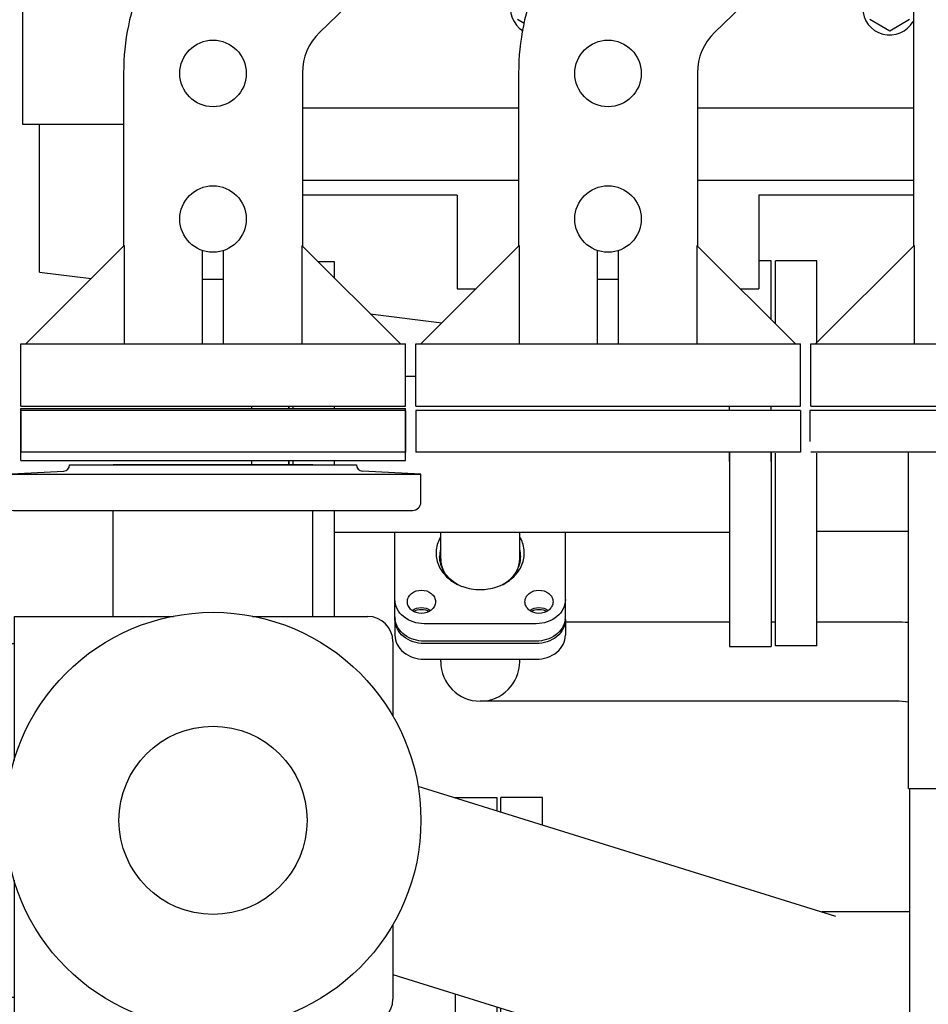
# Model space of a CAD drawing. Header units: millimetres. Extents: x 0 to 1189, y 0 to 841.
# Tile 83 of 140: x 366 to 384, y 491 to 510. Entities that reach past the tile are written whole.
import ezdxf
from ezdxf.enums import TextEntityAlignment as Align

# ---------------------------------------------------------------- set-up
doc = ezdxf.new("R2010")
doc.units = ezdxf.units.MM
doc.header["$LTSCALE"] = 65.395
doc.layers.get('0').update_dxf_attribs({"linetype": 'CONTINUOUS'})
for name, color, linetype in [('0006_725700_27_SIMPLE1_X_PBL994', 7, 'CONTINUOUS'), ('1007_885011_97_PBL1053', 7, 'CONTINUOUS'), ('1007_885011_97_PBL1054', 7, 'CONTINUOUS'), ('1007_885011_97_PBL1138', 7, 'CONTINUOUS'), ('25007_060000_TLKGS_KGS_V_ABL989', 7, 'CONTINUOUS'), ('25007_153200_33_ABL1052', 7, 'CONTINUOUS'), ('25007_153200_33_T1_PBL1113', 7, 'CONTINUOUS'), ('25007_153200_33_T2_PBL2827', 7, 'CONTINUOUS'), ('25007_153200_33_T3_PBL1297', 7, 'CONTINUOUS'), ('25007_153200_33_T4_PBL1068', 7, 'CONTINUOUS'), ('25007_153200_44_ABL1010', 7, 'CONTINUOUS'), ('25007_153200_44_T1_PBL1016', 7, 'CONTINUOUS'), ('25007_153600_01_ABL1008', 7, 'CONTINUOUS'), ('25007_153600_01_T1_PBL1304', 7, 'CONTINUOUS'), ('25007_153600_01_T2_PBL1017', 7, 'CONTINUOUS'), ('BOGEN-S-2D-45-88_9X3_2_PBL2921', 7, 'CONTINUOUS'), ('BOGEN-S-3D-45-88_9X3_2_PBL1298', 7, 'CONTINUOUS'), ('E1514-FF-DN65-PN16X2_PBL1007', 7, 'CONTINUOUS'), ('N4011-C1-82X39_PBL1011', 7, 'CONTINUOUS'), ('N4011-C1-82X39_PBL1013', 7, 'CONTINUOUS'), ('N4251-B82X38_PBL1012', 7, 'CONTINUOUS'), ('new_view_4_VBL981', 7, 'CONTINUOUS')]:
    doc.layers.add(name, color=color, linetype=linetype)
doc.styles.get("Standard").update_dxf_attribs({"font": 'txt', "width": 0.6})
doc.dimstyles.new('DIMSTYLE_2', dxfattribs={"dimtxt": 3.5, "dimasz": 3.5, "dimexe": 1.8, "dimexo": 0, "dimgap": 0.875, "dimtad": 1, "dimdec": 0, "dimlfac": 25, "dimdsep": 46, "dimtxsty": 'STANDARD', "dimblk": '_FILLED', "dimblk1": '_FILLED', "dimblk2": '_FILLED', "dimcen": 0.09, "dimadec": 0, "dimazin": 0, "dimtp": 2, "dimtm": 2, "dimtfac": 1, "dimtdec": 0, "dimtofl": 0, "dimtmove": 0, "dimatfit": 3, "dimldrblk": '_FILLED', "dimfxl": 1, "dimtolj": 1, "dimarcsym": 0})

# ---------------------------------------------------------------- blocks, each defined once
blk = doc.blocks.new('_FILLED')
at = {"color": 0, "linetype": 'BYBLOCK'}
blk.add_solid([(0, 0), (-1, 0.1671), (-1, -0.1671)], dxfattribs=at)
blk = doc.blocks.new('*D16')
at = {"color": 2, "linetype": 'CONTINUOUS'}
for p, q in [((354.72, 584.92), (317.852, 584.92)), ((319.652, 584.92), (319.652, 532.46)), ((319.652, 480), (319.652, 532.46)), ((391.8, 480), (317.852, 480))]:
    blk.add_line(p, q, dxfattribs=at)
at = {"color": 2, "linetype": 'CONTINUOUS', "xscale": 3.5, "yscale": 3.5, "zscale": 3.5}
for p, rotation in [((319.652, 584.92), 90), ((319.652, 480), 270)]:
    blk.add_blockref('_FILLED', p, dxfattribs=dict(at, rotation=rotation))
at = {"color": 2, "linetype": 'CONTINUOUS', "width": 0.672619}
blk.add_text('2623', height=3.5, rotation=90, dxfattribs=at).set_placement((318.777, 530.6), align=Align.CENTER)
blk = doc.blocks.new('0006_725700_27_SIMPLE1_X_PBL994', base_point=(368.717, 495.958))
at = {"layer": '0006_725700_27_SIMPLE1_X_PBL994', "color": 7, "linetype": 'CONTINUOUS'}
for p, q in [((365.78, 501.273), (366.906, 501.332)), ((367.02, 501.456), (372.54, 501.456)), ((367.86, 501.456), (367.86, 501.458)), ((367.86, 501.458), (371.7, 501.458)), ((371.7, 501.456), (371.7, 501.458)), ((373.78, 501.273), (372.654, 501.332)), ((365.78, 500.738), (365.78, 501.273)), ((365.78, 501.273), (373.78, 501.273)), ((373.78, 500.738), (373.78, 501.273)), ((365.94, 500.578), (373.62, 500.578)), ((367.86, 498.538), (367.86, 500.578)), ((371.7, 498.538), (371.7, 500.578)), ((365.96, 495.769), (365.96, 498.538)), ((365.96, 498.538), (369.021, 498.538)), ((370.539, 498.538), (372.76, 498.538)), ((365.44, 498.018), (365.44, 495.218)), ((365.44, 498.018), (365.96, 498.018)), ((373.24, 498.058), (373.24, 496.613)), ((364.504, 497.358), (364.504, 495.878)), ((364.504, 497.358), (365.44, 497.358)), ((363.654, 496.818), (363.654, 496.418)), ((363.654, 496.818), (364.244, 496.818)), ((364.244, 496.919), (364.244, 496.318)), ((364.244, 496.919), (364.504, 496.919)), ((363.654, 496.418), (364.244, 496.418)), ((364.244, 496.318), (364.504, 496.318)), ((364.504, 495.878), (365.44, 495.878)), ((365.44, 495.218), (365.835, 495.218)), ((365.44, 491.218), (365.44, 494.018)), ((365.44, 494.018), (365.835, 494.018)), ((365.96, 490.698), (365.96, 493.468)), ((364.504, 491.878), (364.504, 493.358)), ((364.504, 493.358), (365.44, 493.358)), ((363.654, 492.418), (363.654, 492.818)), ((363.654, 492.818), (364.244, 492.818)), ((364.244, 492.318), (364.244, 492.919)), ((364.244, 492.919), (364.504, 492.919)), ((373.24, 492.624), (373.24, 491.178)), ((363.654, 492.418), (364.244, 492.418)), ((364.244, 492.318), (364.504, 492.318)), ((364.504, 491.878), (365.44, 491.878)), ((365.44, 491.218), (365.96, 491.218)), ((365.96, 490.698), (369.021, 490.698)), ((367.38, 490.698), (367.38, 490.458)), ((369.78, 490.618), (369.78, 490.458)), ((370.539, 490.698), (372.76, 490.698)), ((369.78, 490.458), (367.38, 490.458))]:
    blk.add_line(p, q, dxfattribs=at)
for centre, radius, start, end in [((366.9, 501.452), 0.12, 272.9998, 1.9429), ((372.66, 501.452), 0.12, 178.0571, 267.0002), ((365.94, 500.738), 0.16, 180, 270), ((373.62, 500.738), 0.16, 270, 0), ((372.76, 498.058), 0.48, 0, 90), ((372.76, 491.178), 0.48, 270, 360)]:
    blk.add_arc(centre, radius, start, end, dxfattribs=at)
blk = doc.blocks.new('25007_833200_01_SIMPLE1_T3_X_PBL999', base_point=(369.78, 502.036))
at = {"layer": '25007_833200_01_SIMPLE1_T3_X_PBL999', "color": 7, "linetype": 'CONTINUOUS'}
for p, q in [((366.08, 501.536), (366.08, 502.536)), ((366.08, 502.536), (373.48, 502.536)), ((373.48, 501.536), (373.48, 502.536)), ((366.08, 501.536), (373.48, 501.536))]:
    blk.add_line(p, q, dxfattribs=at)
blk = doc.blocks.new('25007_833200_01_SIMPLE1_T1_X_PBL1018', base_point=(374.84, 491.058))
at = {"layer": '25007_833200_01_SIMPLE1_T1_X_PBL1018', "color": 7, "linetype": 'CONTINUOUS'}
for p, q in [((374.44, 495.058), (374.44, 495.053)), ((374.44, 495.058), (375.24, 495.058)), ((375.24, 495.058), (375.24, 494.804)), ((374.44, 491.283), (374.44, 487.058)), ((375.24, 491.034), (375.24, 487.058)), ((374.44, 487.058), (375.24, 487.058))]:
    blk.add_line(p, q, dxfattribs=at)
blk = doc.blocks.new('25007_833200_01_SIMPLE1_T1_X_PBL1020', base_point=(375.72, 491.058))
at = {"layer": '25007_833200_01_SIMPLE1_T1_X_PBL1020', "color": 7, "linetype": 'CONTINUOUS'}
for p, q in [((375.32, 494.78), (375.32, 495.058)), ((376.12, 495.058), (375.32, 495.058)), ((376.12, 494.531), (376.12, 495.058)), ((375.32, 487.058), (375.32, 491.009)), ((376.12, 487.058), (376.12, 490.76)), ((376.12, 487.058), (375.32, 487.058))]:
    blk.add_line(p, q, dxfattribs=at)
blk = doc.blocks.new('25007_833200_01_SIMPLE1_T4_X_PBL1021', base_point=(378.8, 487.358))
at = {"layer": '25007_833200_01_SIMPLE1_T4_X_PBL1021', "color": 7, "linetype": 'CONTINUOUS'}
for p, q in [((377.16, 487.658), (377.16, 487.058)), ((377.16, 487.658), (378.083, 487.658)), ((378.883, 487.658), (378.963, 487.658)), ((379.763, 487.658), (380.44, 487.658)), ((380.44, 487.658), (380.44, 487.058)), ((377.16, 487.058), (378.083, 487.058)), ((378.883, 487.058), (378.963, 487.058)), ((379.763, 487.058), (380.44, 487.058))]:
    blk.add_line(p, q, dxfattribs=at)
blk = doc.blocks.new('25007_831800_06_SIMPLE1_X_T3_PBL1029', base_point=(378.8, 488.4584))
at = {"layer": '25007_831800_06_SIMPLE1_X_T3_PBL1029', "color": 7, "linetype": 'CONTINUOUS'}
for p, q in [((378.04, 487.6584), (378.04, 489.2584)), ((379.56, 487.928), (379.56, 489.2584))]:
    blk.add_line(p, q, dxfattribs=at)
blk = doc.blocks.new('25007_831800_06_SIMPLE1_X_T1_PBL1254', base_point=(377.497, 492.309))
at = {"layer": '25007_831800_06_SIMPLE1_X_T1_PBL1254', "color": 7, "linetype": 'CONTINUOUS'}
for p, q in [((373.719, 495.278), (381.755, 492.777)), ((373.24, 491.657), (380.685, 489.34))]:
    blk.add_line(p, q, dxfattribs=at)
blk = doc.blocks.new('25007_831800_06_SIMPLE1_X_T2_PBL1296', base_point=(379.652, 491.058))
at = {"layer": '25007_831800_06_SIMPLE1_X_T2_PBL1296', "color": 7, "linetype": 'CONTINUOUS'}
for p, q in [((383.185, 492.858), (381.494, 492.858)), ((378.04, 489.258), (376.12, 489.258)), ((383.185, 489.258), (379.56, 489.258))]:
    blk.add_line(p, q, dxfattribs=at)
blk = doc.blocks.new('25007_831800_06_SIMPLE1_X_ABL1019', base_point=(378.212, 491.168))
at = {"layer": '25007_831800_06_SIMPLE1_X_T1_PBL1254'}
blk.add_blockref('25007_831800_06_SIMPLE1_X_T1_PBL1254', (377.497, 492.309), dxfattribs=at)
at = {"layer": '25007_831800_06_SIMPLE1_X_T2_PBL1296'}
blk.add_blockref('25007_831800_06_SIMPLE1_X_T2_PBL1296', (379.652, 491.058), dxfattribs=at)
at = {"layer": '25007_831800_06_SIMPLE1_X_T3_PBL1029'}
blk.add_blockref('25007_831800_06_SIMPLE1_X_T3_PBL1029', (378.8, 488.458), dxfattribs=at)
at = {"layer": '25007_833200_01_SIMPLE1_T1_X_PBL1020'}
blk.add_blockref('25007_833200_01_SIMPLE1_T1_X_PBL1020', (375.72, 491.058), dxfattribs=at)
at = {"layer": '25007_833200_01_SIMPLE1_T4_X_PBL1021'}
blk.add_blockref('25007_833200_01_SIMPLE1_T4_X_PBL1021', (378.8, 487.358), dxfattribs=at)
blk = doc.blocks.new('25007_833200_01_SIMPLE1_T1_X_PBL2826', base_point=(369.78, 494.6184))
at = {"layer": '25007_833200_01_SIMPLE1_T1_X_PBL2826', "color": 7, "linetype": 'CONTINUOUS'}
for radius in [4, 1.81]:
    blk.add_circle((369.78, 494.6184), radius, dxfattribs=at)
blk = doc.blocks.new('25007_833200_01_SIMPLE1_X_ABL993', base_point=(397.327, 491.1))
at = {"layer": '0006_725700_27_SIMPLE1_X_PBL994'}
blk.add_blockref('0006_725700_27_SIMPLE1_X_PBL994', (368.717, 495.958), dxfattribs=at)
at = {"layer": '25007_831800_06_SIMPLE1_X_ABL1019'}
blk.add_blockref('25007_831800_06_SIMPLE1_X_ABL1019', (378.212, 491.168), dxfattribs=at)
at = {"layer": '25007_833200_01_SIMPLE1_T1_X_PBL1018'}
blk.add_blockref('25007_833200_01_SIMPLE1_T1_X_PBL1018', (374.84, 491.058), dxfattribs=at)
at = {"layer": '25007_833200_01_SIMPLE1_T1_X_PBL2826'}
blk.add_blockref('25007_833200_01_SIMPLE1_T1_X_PBL2826', (369.78, 494.618), dxfattribs=at)
at = {"layer": '25007_833200_01_SIMPLE1_T3_X_PBL999'}
blk.add_blockref('25007_833200_01_SIMPLE1_T3_X_PBL999', (369.78, 502.036), dxfattribs=at)
blk = doc.blocks.new('25007_833000_15_SIMPLE1_T9_D_PBL998', base_point=(369.78, 502.1))
at = {"layer": '25007_833000_15_SIMPLE1_T9_D_PBL998', "color": 7, "linetype": 'CONTINUOUS'}
for p, q in [((366.08, 502.5), (366.08, 501.7)), ((373.48, 502.5), (366.08, 502.5)), ((373.48, 502.5), (373.48, 501.7)), ((373.48, 501.7), (366.08, 501.7))]:
    blk.add_line(p, q, dxfattribs=at)
blk = doc.blocks.new('25007_833000_15_SIMPLE1_T4_D_PBL1000', base_point=(371.44, 509.82))
at = {"layer": '25007_833000_15_SIMPLE1_T4_D_PBL1000', "color": 7, "linetype": 'CONTINUOUS'}
for p, q in [((376.198, 517.06), (371.602, 517.06)), ((373.7, 515.868), (373.7, 516.968)), ((374.1, 516.968), (373.7, 516.968)), ((374.1, 515.868), (374.1, 516.968)), ((371, 516.458), (371, 513.75)), ((376.8, 511.981), (376.8, 516.458)), ((372.705, 515.397), (369.44, 512.243)), ((371.092, 513.96), (371.092, 514.36)), ((371.092, 514.36), (371.631, 514.36)), ((375.608, 514.36), (376.708, 514.36)), ((376.708, 513.96), (376.708, 514.36)), ((371.092, 513.96), (371.217, 513.96)), ((375.608, 513.96), (376.708, 513.96)), ((375.095, 512.923), (371.83, 509.769)), ((374.1, 511.352), (374.1, 511.962)), ((373.7, 511.352), (373.7, 511.575)), ((373.374, 511.26), (376.198, 511.26)), ((374.1, 511.352), (373.7, 511.352)), ((368.06, 508.992), (368.06, 505.66)), ((371.5, 508.992), (371.5, 505.66)), ((368.072, 505.672), (366.18, 503.78)), ((368.072, 505.672), (368.072, 503.78)), ((369.58, 503.78), (369.58, 505.572)), ((369.98, 503.78), (369.98, 505.572)), ((371.488, 505.672), (371.488, 503.78)), ((373.386, 503.78), (371.488, 505.672)), ((369.98, 505.02), (369.58, 505.02)), ((366.08, 502.58), (366.08, 503.78)), ((366.08, 503.78), (373.48, 503.78)), ((373.48, 502.58), (373.48, 503.78)), ((366.08, 502.58), (373.48, 502.58))]:
    blk.add_line(p, q, dxfattribs=at)
for centre in [(369.78, 508.98), (369.78, 506.18)]:
    blk.add_circle(centre, 0.64, dxfattribs=at)
for centre, radius, start, end in [((373.9, 514.16), 3.7, 128.3917, 141.6083), ((373.9, 514.16), 3.7, 38.3917, 51.6083), ((373.9, 514.16), 1.72, 314.0098, 134.0098), ((372.58, 508.992), 4.52, 134.0098, 180), ((373.9, 514.16), 3.7, 308.3917, 311.7666), ((372.58, 508.992), 1.08, 134.0098, 180)]:
    blk.add_arc(centre, radius, start, end, dxfattribs=at)
blk = doc.blocks.new('25007_833000_15_SIMPLE1_T9_D_PBL1014', base_point=(377.38, 502.1))
at = {"layer": '25007_833000_15_SIMPLE1_T9_D_PBL1014', "color": 7, "linetype": 'CONTINUOUS'}
for p, q in [((373.68, 502.5), (373.68, 501.7)), ((381.08, 502.5), (373.68, 502.5)), ((381.08, 502.5), (381.08, 501.7)), ((381.08, 501.7), (373.68, 501.7))]:
    blk.add_line(p, q, dxfattribs=at)
blk = doc.blocks.new('25007_833000_15_SIMPLE1_T8_D_PBL1015', base_point=(378.47, 509.82))
at = {"layer": '25007_833000_15_SIMPLE1_T8_D_PBL1015', "color": 7, "linetype": 'CONTINUOUS'}
for p, q in [((382.23, 517.06), (379.202, 517.06)), ((381.3, 515.868), (381.3, 516.968)), ((381.7, 516.968), (381.3, 516.968)), ((381.7, 515.868), (381.7, 516.968)), ((378.6, 516.458), (378.6, 513.75)), ((380.305, 515.397), (377.04, 512.243)), ((378.692, 513.96), (378.692, 514.36)), ((378.692, 514.36), (379.231, 514.36)), ((383.208, 514.36), (383.26, 514.36)), ((378.692, 513.96), (378.817, 513.96)), ((383.208, 513.96), (383.26, 513.96)), ((382.695, 512.923), (379.43, 509.769)), ((381.7, 511.352), (381.7, 511.962)), ((381.3, 511.352), (381.3, 511.575)), ((380.974, 511.26), (383.26, 511.26)), ((381.7, 511.352), (381.3, 511.352)), ((375.66, 508.992), (375.66, 505.66)), ((379.1, 508.992), (379.1, 505.66)), ((375.672, 505.672), (373.78, 503.78)), ((375.672, 505.672), (375.672, 503.78)), ((377.18, 503.78), (377.18, 505.572)), ((377.58, 503.78), (377.58, 505.572)), ((379.088, 505.672), (379.088, 503.78)), ((380.986, 503.78), (379.088, 505.672)), ((377.58, 505.02), (377.18, 505.02)), ((373.68, 502.58), (373.68, 503.78)), ((373.68, 503.78), (381.08, 503.78)), ((381.08, 502.58), (381.08, 503.78)), ((373.68, 502.58), (381.08, 502.58))]:
    blk.add_line(p, q, dxfattribs=at)
for centre in [(377.38, 508.98), (377.38, 506.18)]:
    blk.add_circle(centre, 0.64, dxfattribs=at)
for centre, radius, start, end in [((381.5, 514.16), 3.7, 128.3917, 141.6083), ((381.5, 514.16), 1.72, 314.0098, 134.0098), ((380.18, 508.992), 4.52, 134.0098, 180), ((380.18, 508.992), 1.08, 134.0098, 180)]:
    blk.add_arc(centre, radius, start, end, dxfattribs=at)
blk = doc.blocks.new('25007_833000_15_SIMPLE1_T5_D_PBL1034', base_point=(383.64, 513.05))
at = {"layer": '25007_833000_15_SIMPLE1_T5_D_PBL1034', "color": 7, "linetype": 'CONTINUOUS'}
for p, q in [((383.26, 514.989), (383.26, 505.66)), ((383.272, 505.672), (381.373, 503.78)), ((383.272, 505.672), (383.272, 503.78)), ((381.28, 502.58), (381.28, 503.78)), ((381.28, 503.78), (388.68, 503.78)), ((381.28, 502.58), (388.68, 502.58))]:
    blk.add_line(p, q, dxfattribs=at)
blk = doc.blocks.new('25007_833000_15_SIMPLE1_T9_D_PBL1040', base_point=(380.12, 503.446))
at = {"layer": '25007_833000_15_SIMPLE1_T9_D_PBL1040', "color": 7, "linetype": 'CONTINUOUS'}
for p, q in [((380.52, 505.376), (380.28, 505.376)), ((380.52, 504.245), (380.52, 505.376)), ((379.72, 502.5), (379.72, 502.58)), ((380.52, 502.5), (380.52, 502.58)), ((379.72, 501.515), (379.72, 501.7)), ((380.52, 501.515), (380.52, 501.7))]:
    blk.add_line(p, q, dxfattribs=at)
blk = doc.blocks.new('25007_833000_15_SIMPLE1_T1_D_PBL1045', base_point=(397.85, 508.696))
at = {"layer": '25007_833000_15_SIMPLE1_T1_D_PBL1045', "color": 7, "linetype": 'CONTINUOUS'}
for p, q in [((380.6, 504.165), (380.6, 505.376)), ((381.4, 505.376), (380.6, 505.376)), ((381.4, 503.807), (381.4, 505.376)), ((380.6, 497.976), (380.6, 501.676)), ((381.4, 497.976), (381.4, 501.676)), ((381.4, 500.176), (383.163, 500.176)), ((381.4, 497.976), (380.6, 497.976))]:
    blk.add_line(p, q, dxfattribs=at)
blk = doc.blocks.new('25007_833000_15_SIMPLE1_T9_D_PBL1103', base_point=(384.98, 502.1))
at = {"layer": '25007_833000_15_SIMPLE1_T9_D_PBL1103', "color": 7, "linetype": 'CONTINUOUS'}
for p, q in [((388.68, 502.5), (381.581, 502.5)), ((388.68, 502.5), (388.68, 501.7)), ((388.68, 501.7), (381.28, 501.7))]:
    blk.add_line(p, q, dxfattribs=at)
blk = doc.blocks.new('25007_833000_15_SIMPLE1_D_ABL997', base_point=(398.54, 495.27))
at = {"layer": '25007_833000_15_SIMPLE1_T1_D_PBL1045'}
blk.add_blockref('25007_833000_15_SIMPLE1_T1_D_PBL1045', (397.85, 508.696), dxfattribs=at)
at = {"layer": '25007_833000_15_SIMPLE1_T4_D_PBL1000'}
blk.add_blockref('25007_833000_15_SIMPLE1_T4_D_PBL1000', (371.44, 509.82), dxfattribs=at)
at = {"layer": '25007_833000_15_SIMPLE1_T5_D_PBL1034'}
blk.add_blockref('25007_833000_15_SIMPLE1_T5_D_PBL1034', (383.64, 513.05), dxfattribs=at)
at = {"layer": '25007_833000_15_SIMPLE1_T8_D_PBL1015'}
blk.add_blockref('25007_833000_15_SIMPLE1_T8_D_PBL1015', (378.47, 509.82), dxfattribs=at)
at = {"layer": '25007_833000_15_SIMPLE1_T9_D_PBL1014'}
blk.add_blockref('25007_833000_15_SIMPLE1_T9_D_PBL1014', (377.38, 502.1), dxfattribs=at)
at = {"layer": '25007_833000_15_SIMPLE1_T9_D_PBL1040'}
blk.add_blockref('25007_833000_15_SIMPLE1_T9_D_PBL1040', (380.12, 503.446), dxfattribs=at)
at = {"layer": '25007_833000_15_SIMPLE1_T9_D_PBL1103'}
blk.add_blockref('25007_833000_15_SIMPLE1_T9_D_PBL1103', (384.98, 502.1), dxfattribs=at)
at = {"layer": '25007_833000_15_SIMPLE1_T9_D_PBL998'}
blk.add_blockref('25007_833000_15_SIMPLE1_T9_D_PBL998', (369.78, 502.1), dxfattribs=at)
blk = doc.blocks.new('25007_728000_05_SIMPLE1_T1_F_PBL1002', base_point=(386.019, 517.858))
at = {"layer": '25007_728000_05_SIMPLE1_T1_F_PBL1002', "color": 7, "linetype": 'CONTINUOUS'}
for p, q in [((366.12, 508), (366.12, 527.92)), ((368.06, 508), (366.12, 508)), ((366.44, 505.16), (366.44, 508)), ((374.48, 506.64), (371.5, 506.64)), ((374.48, 506.64), (374.48, 504.84)), ((380.28, 506.64), (380.28, 504.84)), ((383.26, 506.64), (380.28, 506.64)), ((366.44, 505.16), (367.435, 505.035)), ((374.48, 504.84), (374.84, 504.84)), ((379.923, 504.84), (380.28, 504.84)), ((372.806, 504.358), (374.184, 504.184))]:
    blk.add_line(p, q, dxfattribs=at)
blk = doc.blocks.new('25007_728000_05_SIMPLE1_T2_F_PBL1003', base_point=(379.1, 517.96))
at = {"layer": '25007_728000_05_SIMPLE1_T2_F_PBL1003', "color": 7, "linetype": 'CONTINUOUS'}
for p, q in [((375.64, 510.021), (375.769, 509.946)), ((382.42, 510.021), (382.8, 509.801)), ((382.8, 509.801), (383.18, 510.021)), ((371.5, 508.32), (375.66, 508.32)), ((379.1, 508.32), (383.26, 508.32)), ((375.66, 506.92), (371.5, 506.92)), ((383.26, 506.92), (379.1, 506.92))]:
    blk.add_line(p, q, dxfattribs=at)
for centre, start, end in [((376.02, 510.24), 90, 238.6024), ((382.8, 510.24), 29.8336, 330.1664)]:
    blk.add_arc(centre, 0.52, start, end, dxfattribs=at)
blk = doc.blocks.new('25007_728000_05_SIMPLE1_F_ABL1001', base_point=(398.56, 496.9))
at = {"layer": '25007_728000_05_SIMPLE1_T1_F_PBL1002'}
blk.add_blockref('25007_728000_05_SIMPLE1_T1_F_PBL1002', (386.019, 517.858), dxfattribs=at)
at = {"layer": '25007_728000_05_SIMPLE1_T2_F_PBL1003'}
blk.add_blockref('25007_728000_05_SIMPLE1_T2_F_PBL1003', (379.1, 517.96), dxfattribs=at)
blk = doc.blocks.new('25007_062000_TLKGS_KGS_TL_V_ABL990', base_point=(383.661, 519.239))
at = {"layer": '25007_728000_05_SIMPLE1_F_ABL1001'}
blk.add_blockref('25007_728000_05_SIMPLE1_F_ABL1001', (398.56, 496.9), dxfattribs=at)
at = {"layer": '25007_833000_15_SIMPLE1_D_ABL997'}
blk.add_blockref('25007_833000_15_SIMPLE1_D_ABL997', (398.54, 495.27), dxfattribs=at)
at = {"layer": '25007_833200_01_SIMPLE1_X_ABL993'}
blk.add_blockref('25007_833200_01_SIMPLE1_X_ABL993', (397.327, 491.1), dxfattribs=at)
blk = doc.blocks.new('25007_060000_TLKGS_KGS_V_ABL989', base_point=(393.176, 519.239))
at = {"layer": '25007_062000_TLKGS_KGS_TL_V_ABL990'}
blk.add_blockref('25007_062000_TLKGS_KGS_TL_V_ABL990', (383.661, 519.239), dxfattribs=at)
blk = doc.blocks.new('25097_000000_TLKGS_MARKETING_ABL984', base_point=(458.461, 519.393))
at = {"layer": '25007_060000_TLKGS_KGS_V_ABL989'}
blk.add_blockref('25007_060000_TLKGS_KGS_V_ABL989', (393.176, 519.239), dxfattribs=at)
blk = doc.blocks.new('EN1092-1-05A-DN65-PN16-4_PBL1005', base_point=(370.88, 502.019))
at = {"layer": 'EN1092-1-05A-DN65-PN16-4_PBL1005', "color": 7, "linetype": 'CONTINUOUS'}
for p, q in [((370.52, 502.58), (370.52, 502.536)), ((371.24, 502.58), (371.24, 502.536)), ((370.52, 501.536), (370.52, 501.458)), ((371.24, 501.536), (371.24, 501.458))]:
    blk.add_line(p, q, dxfattribs=at)
blk = doc.blocks.new('E1514-FF-DN65-PN16X2_PBL1007', base_point=(371.28, 502.019))
at = {"layer": 'E1514-FF-DN65-PN16X2_PBL1007', "color": 7, "linetype": 'CONTINUOUS'}
for p, q in [((371.24, 502.536), (371.24, 502.58)), ((371.32, 502.536), (371.32, 502.58)), ((371.24, 501.458), (371.24, 501.536)), ((371.32, 501.458), (371.32, 501.536))]:
    blk.add_line(p, q, dxfattribs=at)
blk = doc.blocks.new('EN1092-1-01A-DN65_PN16-77_5_PBL1009', base_point=(371.72, 501.949))
at = {"layer": 'EN1092-1-01A-DN65_PN16-77_5_PBL1009', "color": 7, "linetype": 'CONTINUOUS'}
for p, q in [((372.12, 505.36), (371.801, 505.36)), ((372.12, 505.042), (372.12, 505.36)), ((371.32, 502.536), (371.32, 502.58)), ((372.12, 502.536), (372.12, 502.58)), ((371.32, 501.458), (371.32, 501.536)), ((372.12, 501.456), (372.12, 501.536)), ((372.12, 498.538), (372.12, 500.578))]:
    blk.add_line(p, q, dxfattribs=at)
blk = doc.blocks.new('N4011-C1-82X39_PBL1013', base_point=(374.92, 499.112))
at = {"layer": 'N4011-C1-82X39_PBL1013', "color": 7, "linetype": 'CONTINUOUS'}
for p, q in [((373.28, 498.528), (373.28, 500.16)), ((376.56, 498.528), (376.56, 500.16)), ((376, 498.399), (373.84, 498.399)), ((376, 498.064), (373.84, 498.064))]:
    blk.add_line(p, q, dxfattribs=at)
for centre, radius, start, end in [((374.685, 499.691), 0.545, 164.5299, 179.9213), ((375.155, 499.691), 0.545, 0.0787, 15.4701), ((374.695, 499.42), 0.555, 162.7927, 165.7421), ((375.145, 499.42), 0.555, 14.2579, 17.2073), ((374.878, 499.86), 0.808, 240.5827, 241.3594), ((374.962, 499.86), 0.808, 298.6406, 299.4173), ((373.666, 498.528), 0.386, 180.0063, 186.6366), ((376.174, 498.528), 0.386, 353.3634, 359.9937), ((373.668, 498.528), 0.388, 186.636, 187.4738), ((376.172, 498.528), 0.388, 352.5262, 353.364)]:
    blk.add_arc(centre, radius, start, end, dxfattribs=at)
for points, knots in [([(374.159, 500.072), (374.114, 499.996), (374.054, 499.824), (374.087, 499.551), (374.238, 499.312), (374.394, 499.2), (374.481, 499.156)], [0, 0, 0, 0, 0.242997, 0.482539, 0.732447, 1, 1, 1, 1]), ([(375.359, 499.156), (375.446, 499.2), (375.602, 499.312), (375.753, 499.551), (375.786, 499.824), (375.726, 499.996), (375.681, 500.072)], [0, 0, 0, 0, 0.267553, 0.517461, 0.757003, 1, 1, 1, 1]), ([(374.481, 499.157), (374.382, 499.213), (374.21, 499.364), (374.14, 499.586), (374.14, 499.692)], [0, 0, 0, 0, 0.519769, 1, 1, 1, 1]), ([(375.359, 499.157), (375.458, 499.213), (375.63, 499.364), (375.7, 499.586), (375.7, 499.692)], [0, 0, 0, 0, 0.519769, 1, 1, 1, 1]), ([(374.481, 499.156), (374.514, 499.139), (374.653, 499.08), (374.806, 499.055), (374.92, 499.055)], [0, 0, 0, 0, 0.246031, 1, 1, 1, 1]), ([(374.92, 499.055), (374.958, 499.055), (375.109, 499.063), (375.258, 499.106), (375.359, 499.156)], [0, 0, 0, 0, 0.254356, 1, 1, 1, 1]), ([(373.519, 498.821), (373.519, 498.85), (373.534, 498.911), (373.618, 499.012), (373.789, 499.067), (373.959, 499.012), (374.043, 498.911), (374.059, 498.85), (374.059, 498.821)], [0, 0, 0, 0, 0.114935, 0.236625, 0.5, 0.763375, 0.885065, 1, 1, 1, 1]), ([(375.781, 498.821), (375.781, 498.85), (375.797, 498.911), (375.881, 499.012), (376.051, 499.067), (376.222, 499.012), (376.306, 498.911), (376.321, 498.85), (376.321, 498.821)], [0, 0, 0, 0, 0.114935, 0.236625, 0.5, 0.763375, 0.885065, 1, 1, 1, 1]), ([(373.84, 498.399), (373.7, 498.399), (373.485, 498.467), (373.312, 498.675), (373.28, 498.802), (373.28, 498.863)], [0, 0, 0, 0, 0.526749, 0.770131, 1, 1, 1, 1]), ([(374.059, 498.821), (374.059, 498.791), (374.043, 498.73), (373.959, 498.629), (373.789, 498.575), (373.618, 498.629), (373.534, 498.73), (373.519, 498.791), (373.519, 498.821)], [0, 0, 0, 0, 0.114935, 0.236625, 0.5, 0.763375, 0.885065, 1, 1, 1, 1]), ([(376.321, 498.821), (376.321, 498.791), (376.306, 498.73), (376.222, 498.629), (376.051, 498.575), (375.881, 498.629), (375.797, 498.73), (375.781, 498.791), (375.781, 498.821)], [0, 0, 0, 0, 0.114935, 0.236625, 0.5, 0.763375, 0.885065, 1, 1, 1, 1]), ([(376.56, 498.863), (376.56, 498.802), (376.528, 498.675), (376.355, 498.467), (376.14, 498.399), (376, 498.399)], [0, 0, 0, 0, 0.229869, 0.473251, 1, 1, 1, 1]), ([(373.84, 498.064), (373.709, 498.064), (373.509, 498.122), (373.334, 498.306), (373.291, 498.421), (373.283, 498.478)], [0, 0, 0, 0, 0.525348, 0.769783, 1, 1, 1, 1]), ([(376.557, 498.478), (376.549, 498.421), (376.506, 498.306), (376.331, 498.122), (376.131, 498.064), (376, 498.064)], [0, 0, 0, 0, 0.230217, 0.474652, 1, 1, 1, 1])]:
    blk.add_open_spline(points, degree=3, knots=knots, dxfattribs=at)
for points in [[(373.61, 498.653), (373.661, 498.69), (373.789, 498.728), (373.917, 498.69), (373.967, 498.653)], [(375.873, 498.653), (375.923, 498.69), (376.051, 498.728), (376.179, 498.69), (376.23, 498.653)]]:
    blk.add_open_spline(points, degree=3, dxfattribs=at)
blk = doc.blocks.new('25007_153600_01_T2_PBL1017', base_point=(374.92, 499.773))
at = {"layer": '25007_153600_01_T2_PBL1017', "color": 7, "linetype": 'CONTINUOUS'}
for p, q in [((374.16, 499.647), (374.16, 500.16)), ((375.68, 499.647), (375.68, 500.16))]:
    blk.add_line(p, q, dxfattribs=at)
for points, knots in [([(374.16, 499.647), (374.16, 499.579), (374.178, 499.488), (374.217, 499.406), (374.228, 499.386)], [0, 0, 0, 0, 0.744805, 1, 1, 1, 1]), ([(375.612, 499.386), (375.623, 499.406), (375.662, 499.488), (375.68, 499.579), (375.68, 499.647)], [0, 0, 0, 0, 0.255195, 1, 1, 1, 1])]:
    blk.add_open_spline(points, degree=3, knots=knots, dxfattribs=at)
blk = doc.blocks.new('EN1092-1-01A-DN65_PN16-77_5_PBL1039', base_point=(380.12, 499.83))
at = {"layer": 'EN1092-1-01A-DN65_PN16-77_5_PBL1039', "color": 7, "linetype": 'CONTINUOUS'}
for p, q in [((379.72, 501.7), (379.72, 497.96)), ((380.52, 501.7), (380.52, 497.96)), ((379.72, 497.96), (380.52, 497.96))]:
    blk.add_line(p, q, dxfattribs=at)
blk = doc.blocks.new('25007_153600_01_T1_PBL1304', base_point=(375.92, 501.66))
at = {"layer": '25007_153600_01_T1_PBL1304', "color": 7, "linetype": 'CONTINUOUS'}
for p, q in [((373.48, 503.16), (373.68, 503.16)), ((372.12, 500.16), (379.72, 500.16))]:
    blk.add_line(p, q, dxfattribs=at)
blk = doc.blocks.new('25007_153600_01_ABL1008', base_point=(375.92, 501.66))
at = {"layer": '25007_153600_01_T1_PBL1304'}
blk.add_blockref('25007_153600_01_T1_PBL1304', (375.92, 501.66), dxfattribs=at)
at = {"layer": '25007_153600_01_T2_PBL1017'}
blk.add_blockref('25007_153600_01_T2_PBL1017', (374.92, 499.773), dxfattribs=at)
at = {"layer": 'EN1092-1-01A-DN65_PN16-77_5_PBL1009'}
blk.add_blockref('EN1092-1-01A-DN65_PN16-77_5_PBL1009', (371.72, 501.949), dxfattribs=at)
at = {"layer": 'EN1092-1-01A-DN65_PN16-77_5_PBL1039'}
blk.add_blockref('EN1092-1-01A-DN65_PN16-77_5_PBL1039', (380.12, 499.83), dxfattribs=at)
at = {"layer": 'N4011-C1-82X39_PBL1013'}
blk.add_blockref('N4011-C1-82X39_PBL1013', (374.92, 499.112), dxfattribs=at)
blk = doc.blocks.new('N4011-C1-82X39_PBL1011', base_point=(374.92, 498.099))
at = {"layer": 'N4011-C1-82X39_PBL1011', "color": 7, "linetype": 'CONTINUOUS'}
for p, q in [((373.28, 498.483), (373.28, 498.18)), ((376.56, 498.483), (376.56, 498.18)), ((373.84, 497.714), (376, 497.714))]:
    blk.add_line(p, q, dxfattribs=at)
for points, knots in [([(373.28, 498.18), (373.28, 498.119), (373.312, 497.992), (373.485, 497.782), (373.7, 497.714), (373.84, 497.714)], [0, 0, 0, 0, 0.230307, 0.473853, 1, 1, 1, 1]), ([(376, 497.714), (376.14, 497.714), (376.355, 497.782), (376.528, 497.992), (376.56, 498.119), (376.56, 498.18)], [0, 0, 0, 0, 0.526147, 0.769693, 1, 1, 1, 1])]:
    blk.add_open_spline(points, degree=3, knots=knots, dxfattribs=at)
blk = doc.blocks.new('25007_153200_44_T1_PBL1016', base_point=(378.662, 497.661))
at = {"layer": '25007_153200_44_T1_PBL1016', "color": 7, "linetype": 'CONTINUOUS'}
for p, q in [((379.72, 498.43), (376.56, 498.43)), ((380.6, 498.43), (380.52, 498.43)), ((382.92, 498.43), (381.4, 498.43)), ((374.16, 497.67), (374.16, 497.714)), ((375.68, 497.67), (375.68, 497.714)), ((382.92, 496.91), (374.92, 496.91))]:
    blk.add_line(p, q, dxfattribs=at)
for centre, radius, start, end in [((382.92, 495.27), 3.16, 85.5889, 90), ((374.92, 497.67), 0.76, 180, 360), ((382.92, 495.27), 1.64, 81.4855, 90)]:
    blk.add_arc(centre, radius, start, end, dxfattribs=at)
blk = doc.blocks.new('25007_153200_44_ABL1010', base_point=(378.222, 497.688))
at = {"layer": '25007_153200_44_T1_PBL1016'}
blk.add_blockref('25007_153200_44_T1_PBL1016', (378.662, 497.661), dxfattribs=at)
at = {"layer": 'N4011-C1-82X39_PBL1011'}
blk.add_blockref('N4011-C1-82X39_PBL1011', (374.92, 498.099), dxfattribs=at)
blk = doc.blocks.new('N4251-B82X38_PBL1012', base_point=(374.92, 498.785))
at = {"layer": 'N4251-B82X38_PBL1012', "color": 7, "linetype": 'CONTINUOUS'}
for p, q in [((373.28, 498.483), (373.28, 498.528)), ((376.56, 498.483), (376.56, 498.528)), ((376, 498.064), (373.84, 498.064)), ((376, 498.019), (373.84, 498.019))]:
    blk.add_line(p, q, dxfattribs=at)
for centre, radius, start, end in [((374.694, 499.422), 0.534, 166.0313, 169.4643), ((373.666, 498.528), 0.386, 180.0063, 186.6366), ((376.174, 498.528), 0.386, 353.3634, 359.9937), ((373.668, 498.528), 0.388, 186.636, 187.4738), ((376.172, 498.528), 0.388, 352.5262, 353.364)]:
    blk.add_arc(centre, radius, start, end, dxfattribs=at)
for points in [[(373.638, 498.636), (373.683, 498.66), (373.789, 498.685), (373.894, 498.66), (373.94, 498.636)], [(375.9, 498.636), (375.946, 498.66), (376.051, 498.685), (376.157, 498.66), (376.202, 498.636)]]:
    blk.add_open_spline(points, degree=3, dxfattribs=at)
for points, knots in [([(373.84, 498.019), (373.7, 498.019), (373.485, 498.086), (373.312, 498.295), (373.28, 498.422), (373.28, 498.483)], [0, 0, 0, 0, 0.526749, 0.770131, 1, 1, 1, 1]), ([(373.84, 498.064), (373.709, 498.064), (373.509, 498.122), (373.334, 498.306), (373.291, 498.421), (373.283, 498.478)], [0, 0, 0, 0, 0.525348, 0.769783, 1, 1, 1, 1]), ([(376.56, 498.483), (376.56, 498.422), (376.528, 498.295), (376.355, 498.086), (376.14, 498.019), (376, 498.019)], [0, 0, 0, 0, 0.229869, 0.473251, 1, 1, 1, 1]), ([(376.557, 498.478), (376.549, 498.421), (376.506, 498.306), (376.331, 498.122), (376.131, 498.064), (376, 498.064)], [0, 0, 0, 0, 0.230217, 0.474652, 1, 1, 1, 1])]:
    blk.add_open_spline(points, degree=3, knots=knots, dxfattribs=at)
blk = doc.blocks.new('1007_885011_97_PBL1053', base_point=(381.422, 502.2))
at = {"layer": '1007_885011_97_PBL1053', "color": 7, "linetype": 'CONTINUOUS'}
for p, q in [((381.263, 502.5), (381.263, 501.9)), ((381.581, 502.5), (381.263, 502.5))]:
    blk.add_line(p, q, dxfattribs=at)
blk = doc.blocks.new('1007_885011_97_PBL1054', base_point=(384.963, 488.248))
at = {"layer": '1007_885011_97_PBL1054', "color": 7, "linetype": 'CONTINUOUS'}
for p, q in [((381.263, 488.548), (381.263, 487.948)), ((381.263, 488.548), (388.663, 488.548)), ((388.663, 488.548), (388.663, 487.948)), ((381.263, 487.948), (388.663, 487.948))]:
    blk.add_line(p, q, dxfattribs=at)
blk = doc.blocks.new('25007_153200_33_T4_PBL1068', base_point=(384.963, 498.464))
at = {"layer": '25007_153200_33_T4_PBL1068', "color": 7, "linetype": 'CONTINUOUS'}
for p, q in [((383.163, 495.228), (383.163, 501.7)), ((386.763, 495.228), (386.763, 501.7)), ((383.163, 495.228), (386.763, 495.228))]:
    blk.add_line(p, q, dxfattribs=at)
blk = doc.blocks.new('T-STUECK-S-88_9X3_2-88_9X3_2_PBL1069', base_point=(385.919, 491.888))
at = {"layer": 'T-STUECK-S-88_9X3_2-88_9X3_2_PBL1069', "color": 7, "linetype": 'CONTINUOUS'}
for p, q in [((383.185, 488.548), (383.185, 495.228)), ((386.741, 493.674), (386.741, 495.228)), ((387.395, 493.566), (386.884, 493.566)), ((387.395, 490.01), (386.883, 490.01)), ((386.741, 488.548), (386.741, 489.902))]:
    blk.add_line(p, q, dxfattribs=at)
for points in [[(386.892, 493.563), (386.885, 493.565), (386.845, 493.586), (386.786, 493.636), (386.745, 493.697), (386.741, 493.709)], [(386.741, 489.867), (386.745, 489.879), (386.786, 489.94), (386.845, 489.99), (386.885, 490.011), (386.888, 490.012)]]:
    blk.add_lwpolyline(points, dxfattribs=at)
for points, knots in [([(388.652, 491.788), (388.652, 492.017), (388.592, 492.462), (388.329, 493.043), (387.92, 493.458), (387.562, 493.566), (387.395, 493.566)], [0, 0, 0, 0, 0.28797, 0.555344, 0.790533, 1, 1, 1, 1]), ([(387.395, 490.01), (387.562, 490.01), (387.92, 490.118), (388.329, 490.533), (388.592, 491.114), (388.652, 491.559), (388.652, 491.788)], [0, 0, 0, 0, 0.209467, 0.444656, 0.71203, 1, 1, 1, 1])]:
    blk.add_open_spline(points, degree=3, knots=knots, dxfattribs=at)
blk = doc.blocks.new('25007_153200_33_T1_PBL1113', base_point=(389.562, 490.75))
at = {"layer": '25007_153200_33_T1_PBL1113', "color": 7, "linetype": 'CONTINUOUS'}
blk.add_line((390.8, 490.968), (390.8, 491.509), dxfattribs=at)
for centre, radius, start, end in [((389.32, 491.509), 1.48, 0.0022, 4.405), ((389.205, 491.014), 1.605, 324.751, 329.1238)]:
    blk.add_arc(centre, radius, start, end, dxfattribs=at)
for points, knots in [([(389, 489.877), (389.233, 489.877), (389.699, 489.96), (390.296, 490.316), (390.703, 490.858), (390.8, 491.296), (390.8, 491.509)], [0, 0, 0, 0, 0.261236, 0.516037, 0.76145, 1, 1, 1, 1]), ([(390.583, 490.191), (390.618, 490.25), (390.742, 490.491), (390.8, 490.766), (390.8, 490.968)], [0, 0, 0, 0, 0.253831, 1, 1, 1, 1])]:
    blk.add_open_spline(points, degree=3, knots=knots, dxfattribs=at)
blk.add_open_spline([(388.323, 489.997), (388.538, 489.918), (388.771, 489.877), (389, 489.877)], degree=3, dxfattribs=at)
blk = doc.blocks.new('1007_885011_97_PBL1138', base_point=(389.72, 490.875))
at = {"layer": '1007_885011_97_PBL1138', "color": 7, "linetype": 'CONTINUOUS'}
blk.add_line((392.7, 490.748), (392.7, 491.002), dxfattribs=at)
for centre, radius, start, end in [((389.321, 491.001), 1.499, 0.0064, 7.2471), ((389.319, 490.748), 1.501, 4.8749, 7.8173), ((389, 491.73), 4.082, 265.2389, 269.9996), ((389, 491.476), 4.082, 265.2389, 269.9996)]:
    blk.add_arc(centre, radius, start, end, dxfattribs=at)
for points, knots in [([(389, 494.355), (388.602, 494.355), (387.808, 494.239), (387.083, 493.893), (386.761, 493.671)], [0, 0, 0, 0, 0.504412, 1, 1, 1, 1]), ([(389, 494.355), (389.48, 494.355), (390.435, 494.186), (391.47, 493.567), (392.092, 492.882), (392.438, 492.298), (392.652, 491.663), (392.7, 491.221), (392.7, 491.002)], [0, 0, 0, 0, 0.260546, 0.514673, 0.638816, 0.760702, 0.880832, 1, 1, 1, 1]), ([(391.401, 492.86), (391.401, 492.901), (391.382, 492.987), (391.276, 493.128), (391.051, 493.211), (390.825, 493.128), (390.72, 492.987), (390.701, 492.901), (390.701, 492.86)], [0, 0, 0, 0, 0.120312, 0.244086, 0.5, 0.755914, 0.879688, 1, 1, 1, 1]), ([(390.701, 492.86), (390.701, 492.819), (390.72, 492.734), (390.825, 492.592), (391.051, 492.51), (391.276, 492.592), (391.382, 492.734), (391.401, 492.819), (391.401, 492.86)], [0, 0, 0, 0, 0.120312, 0.244086, 0.5, 0.755914, 0.879688, 1, 1, 1, 1]), ([(391.371, 492.735), (391.343, 492.791), (391.248, 492.89), (391.051, 492.941), (390.854, 492.89), (390.758, 492.791), (390.73, 492.735)], [0, 0, 0, 0, 0.244072, 0.5, 0.755928, 1, 1, 1, 1]), ([(389, 489.352), (389.236, 489.352), (389.706, 489.435), (390.31, 489.796), (390.722, 490.344), (390.82, 490.786), (390.82, 491.002)], [0, 0, 0, 0, 0.261236, 0.516037, 0.76145, 1, 1, 1, 1]), ([(392.7, 491.002), (392.7, 490.782), (392.652, 490.34), (392.438, 489.706), (392.092, 489.121), (391.47, 488.436), (390.435, 487.817), (389.48, 487.648), (389, 487.648)], [0, 0, 0, 0, 0.119168, 0.239298, 0.361184, 0.485327, 0.739454, 1, 1, 1, 1]), ([(392.7, 490.748), (392.7, 490.529), (392.652, 490.087), (392.438, 489.452), (392.092, 488.868), (391.47, 488.182), (390.435, 487.563), (389.48, 487.395), (389, 487.395)], [0, 0, 0, 0, 0.119168, 0.239298, 0.361184, 0.485327, 0.739454, 1, 1, 1, 1]), ([(387.564, 489.988), (387.736, 489.788), (388.186, 489.462), (388.728, 489.352), (389, 489.352)], [0, 0, 0, 0, 0.491946, 1, 1, 1, 1]), ([(387.299, 489.143), (387.299, 489.201), (387.26, 489.323), (387.11, 489.443), (386.918, 489.475), (386.792, 489.432), (386.74, 489.397)], [0, 0, 0, 0, 0.236845, 0.485309, 0.743736, 1, 1, 1, 1]), ([(391.051, 489.46), (390.962, 489.46), (390.784, 489.4), (390.701, 489.225), (390.701, 489.143)], [0, 0, 0, 0, 0.517356, 1, 1, 1, 1]), ([(391.401, 489.143), (391.401, 489.225), (391.317, 489.4), (391.139, 489.46), (391.051, 489.46)], [0, 0, 0, 0, 0.482644, 1, 1, 1, 1]), ([(387.27, 489.018), (387.227, 489.105), (387.044, 489.242), (386.823, 489.2), (386.74, 489.144)], [0, 0, 0, 0, 0.491061, 1, 1, 1, 1]), ([(386.74, 488.889), (386.792, 488.854), (386.918, 488.811), (387.11, 488.843), (387.26, 488.963), (387.299, 489.085), (387.299, 489.143)], [0, 0, 0, 0, 0.256264, 0.514691, 0.763155, 1, 1, 1, 1]), ([(390.701, 489.143), (390.701, 489.061), (390.784, 488.886), (390.962, 488.826), (391.051, 488.826)], [0, 0, 0, 0, 0.482644, 1, 1, 1, 1]), ([(391.051, 489.207), (390.985, 489.207), (390.853, 489.173), (390.758, 489.074), (390.73, 489.017)], [0, 0, 0, 0, 0.511893, 1, 1, 1, 1]), ([(391.371, 489.017), (391.344, 489.074), (391.248, 489.173), (391.117, 489.207), (391.051, 489.207)], [0, 0, 0, 0, 0.488107, 1, 1, 1, 1]), ([(391.051, 488.826), (391.139, 488.826), (391.317, 488.886), (391.401, 489.061), (391.401, 489.143)], [0, 0, 0, 0, 0.517356, 1, 1, 1, 1])]:
    blk.add_open_spline(points, degree=3, knots=knots, dxfattribs=at)
blk = doc.blocks.new('25007_153200_33_T3_PBL1297', base_point=(388.107, 491.788))
at = {"layer": '25007_153200_33_T3_PBL1297', "color": 7, "linetype": 'CONTINUOUS'}
for p, q in [((387.664, 493.588), (387.395, 493.588)), ((387.664, 489.988), (387.395, 489.988))]:
    blk.add_line(p, q, dxfattribs=at)
for centre, start, end in [((387.395, 492.683), 90.0135, 97.575), ((387.395, 490.893), 262.425, 269.9865)]:
    blk.add_arc(centre, 0.905, start, end, dxfattribs=at)
for points, knots in [([(388.668, 491.788), (388.668, 492.02), (388.607, 492.47), (388.341, 493.059), (387.926, 493.478), (387.564, 493.588), (387.395, 493.588)], [0, 0, 0, 0, 0.28797, 0.555344, 0.790533, 1, 1, 1, 1]), ([(388.937, 491.788), (388.937, 492.02), (388.877, 492.47), (388.61, 493.059), (388.195, 493.478), (387.833, 493.588), (387.664, 493.588)], [0, 0, 0, 0, 0.28797, 0.555344, 0.790533, 1, 1, 1, 1]), ([(387.395, 489.988), (387.564, 489.988), (387.926, 490.098), (388.341, 490.517), (388.607, 491.106), (388.668, 491.556), (388.668, 491.788)], [0, 0, 0, 0, 0.209467, 0.444656, 0.71203, 1, 1, 1, 1]), ([(387.664, 489.988), (387.833, 489.988), (388.195, 490.098), (388.61, 490.517), (388.877, 491.106), (388.937, 491.556), (388.937, 491.788)], [0, 0, 0, 0, 0.209467, 0.444656, 0.71203, 1, 1, 1, 1])]:
    blk.add_open_spline(points, degree=3, knots=knots, dxfattribs=at)
blk = doc.blocks.new('BOGEN-S-3D-45-88_9X3_2_PBL1298', base_point=(388.391, 491.788))
at = {"layer": 'BOGEN-S-3D-45-88_9X3_2_PBL1298', "color": 7, "linetype": 'CONTINUOUS'}
for p, q in [((387.783, 493.566), (389, 493.566)), ((387.783, 490.01), (389, 490.01))]:
    blk.add_line(p, q, dxfattribs=at)
blk.add_arc((389, 491.788), 1.778, 270, 90, dxfattribs=at)
blk = doc.blocks.new('25007_153200_33_T2_PBL2827', base_point=(388.776, 491.788))
at = {"layer": '25007_153200_33_T2_PBL2827', "color": 7, "linetype": 'CONTINUOUS'}
blk.add_arc((389, 491.788), 1.8, 262.8448, 97.1552, dxfattribs=at)
blk = doc.blocks.new('BOGEN-S-2D-45-88_9X3_2_PBL2921', base_point=(389.579, 490.703))
at = {"layer": 'BOGEN-S-2D-45-88_9X3_2_PBL2921', "color": 7, "linetype": 'CONTINUOUS'}
blk.add_open_spline([(388.381, 489.998), (388.649, 489.908), (389.228, 489.847), (389.912, 490.082), (390.343, 490.429), (390.589, 490.752), (390.743, 491.118), (390.778, 491.379), (390.778, 491.509)], degree=3, knots=[0, 0, 0, 0, 0.258597, 0.514506, 0.639638, 0.761866, 0.881637, 1, 1, 1, 1], dxfattribs=at)
blk = doc.blocks.new('25007_153200_33_ABL1052', base_point=(386.981, 494.947))
at = {"layer": '1007_885011_97_PBL1053'}
blk.add_blockref('1007_885011_97_PBL1053', (381.422, 502.2), dxfattribs=at)
at = {"layer": '1007_885011_97_PBL1054'}
blk.add_blockref('1007_885011_97_PBL1054', (384.963, 488.248), dxfattribs=at)
at = {"layer": '1007_885011_97_PBL1138'}
blk.add_blockref('1007_885011_97_PBL1138', (389.72, 490.875), dxfattribs=at)
at = {"layer": '25007_153200_33_T1_PBL1113'}
blk.add_blockref('25007_153200_33_T1_PBL1113', (389.562, 490.75), dxfattribs=at)
at = {"layer": '25007_153200_33_T2_PBL2827'}
blk.add_blockref('25007_153200_33_T2_PBL2827', (388.776, 491.788), dxfattribs=at)
at = {"layer": '25007_153200_33_T3_PBL1297'}
blk.add_blockref('25007_153200_33_T3_PBL1297', (388.107, 491.788), dxfattribs=at)
at = {"layer": '25007_153200_33_T4_PBL1068'}
blk.add_blockref('25007_153200_33_T4_PBL1068', (384.963, 498.464), dxfattribs=at)
at = {"layer": 'BOGEN-S-2D-45-88_9X3_2_PBL2921'}
blk.add_blockref('BOGEN-S-2D-45-88_9X3_2_PBL2921', (389.579, 490.703), dxfattribs=at)
at = {"layer": 'BOGEN-S-3D-45-88_9X3_2_PBL1298'}
blk.add_blockref('BOGEN-S-3D-45-88_9X3_2_PBL1298', (388.391, 491.788), dxfattribs=at)
at = {"layer": 'T-STUECK-S-88_9X3_2-88_9X3_2_PBL1069'}
blk.add_blockref('T-STUECK-S-88_9X3_2-88_9X3_2_PBL1069', (385.919, 491.888), dxfattribs=at)
blk = doc.blocks.new('9M25C_GENSET_KPL_VERROHRUNG_ABL1004', base_point=(510.1, 476.485))
at = {"layer": '25007_153200_33_ABL1052'}
blk.add_blockref('25007_153200_33_ABL1052', (386.981, 494.947), dxfattribs=at)
at = {"layer": '25007_153200_44_ABL1010'}
blk.add_blockref('25007_153200_44_ABL1010', (378.222, 497.688), dxfattribs=at)
at = {"layer": '25007_153600_01_ABL1008'}
blk.add_blockref('25007_153600_01_ABL1008', (375.92, 501.66), dxfattribs=at)
at = {"layer": 'E1514-FF-DN65-PN16X2_PBL1007'}
blk.add_blockref('E1514-FF-DN65-PN16X2_PBL1007', (371.28, 502.019), dxfattribs=at)
at = {"layer": 'EN1092-1-05A-DN65-PN16-4_PBL1005'}
blk.add_blockref('EN1092-1-05A-DN65-PN16-4_PBL1005', (370.88, 502.019), dxfattribs=at)
at = {"layer": 'N4251-B82X38_PBL1012'}
blk.add_blockref('N4251-B82X38_PBL1012', (374.92, 498.785), dxfattribs=at)
blk = doc.blocks.new('NEW_VIEW_4_VBL981', base_point=(528.326, 517.297))
at = {"layer": '25097_000000_TLKGS_MARKETING_ABL984'}
blk.add_blockref('25097_000000_TLKGS_MARKETING_ABL984', (458.461, 519.393), dxfattribs=at)
at = {"layer": '9M25C_GENSET_KPL_VERROHRUNG_ABL1004'}
blk.add_blockref('9M25C_GENSET_KPL_VERROHRUNG_ABL1004', (510.1, 476.485), dxfattribs=at)

msp = doc.modelspace()

# ---------------------------------------------------------------- block references
at = {"layer": 'new_view_4_VBL981'}
msp.add_blockref('NEW_VIEW_4_VBL981', (528.32612, 517.29684), dxfattribs=at)

# ---------------------------------------------------------------- dimensions: what is measured, and where the dimension line sits
at = {"color": 2, "linetype": 'CONTINUOUS'}
dim = msp.add_linear_dim(base=(319.65224, 584.92), p1=(391.8, 480), p2=(354.72, 584.92), angle=90, dimstyle='DIMSTYLE_2', dxfattribs=at)
dim.commit()
dim.dimension.update_dxf_attribs({"geometry": '*D16', "text_midpoint": (319.65224, 530.26665), "dimtype": 160})

doc.saveas('drawing.dxf')
